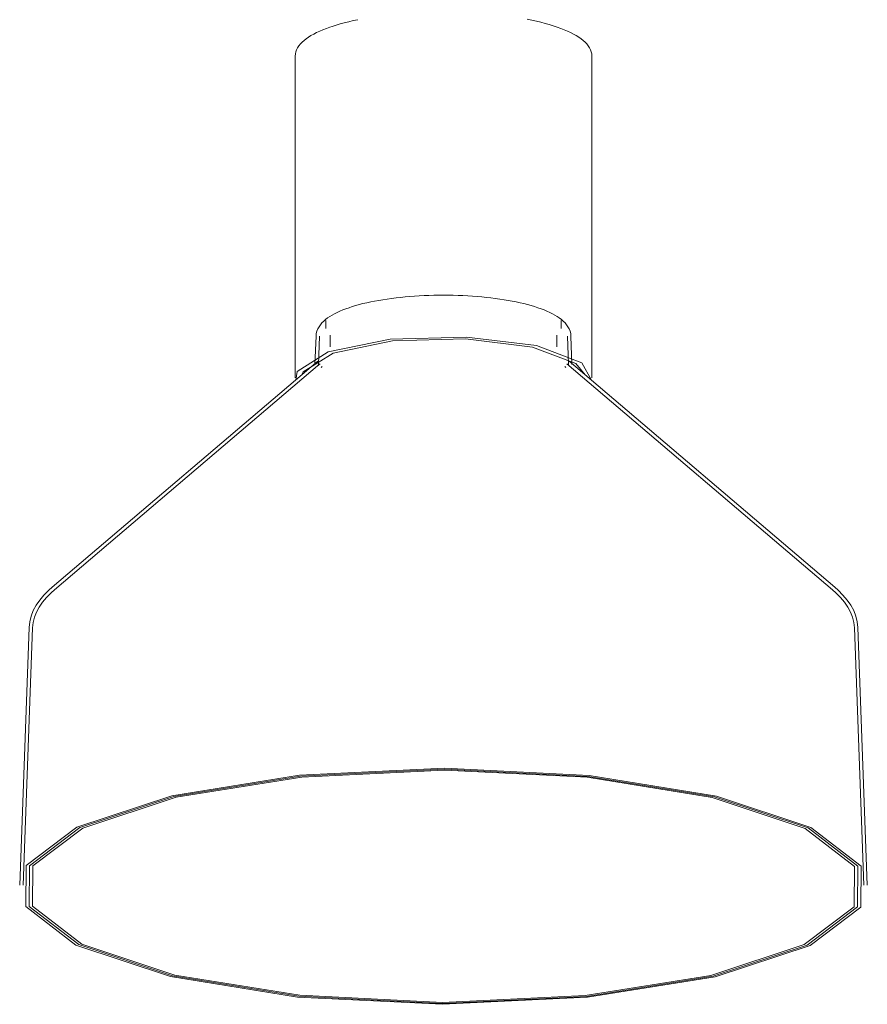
# Model space of a CAD drawing. Header units: millimetres. Extents: x 2834 to 10851, y -1001 to 7778.
# Tile 2 of 8: x 6370 to 6570, y -668 to -435. Entities that reach past the tile are written whole.
import ezdxf

# ---------------------------------------------------------------- set-up
doc = ezdxf.new("R2010")
doc.units = ezdxf.units.MM
doc.layers.add('E-LITE-EQPM', color=7, linetype='Continuous', lineweight=20)

# ---------------------------------------------------------------- blocks, each defined once
blk = doc.blocks.new('68593-5L_ 68594-5L KOMBO200 - 64314-44-5L SAMBA Black_ribbon beige pendant lamp ø450-5L-712902-00 Isometrico PDF')
at = {"layer": 'E-LITE-EQPM', "color": 253, "lineweight": 15, "true_color": 0xaaaaaa}
for p, q in [((3158.6, -443.98), (3158.6, -519.91)), ((3228.6, -519.91), (3228.6, -443.98)), ((3165.81, -506.37), (3165.81, -508.29)), ((3221.35, -508.29), (3221.35, -506.37)), ((3163.5, -510.08), (3163.26, -516.73)), ((3164.3, -510.11), (3164.06, -516.76)), ((3166.86, -509.83), (3166.86, -512.62)), ((3220.29, -512.62), (3220.29, -509.83)), ((3223.1, -516.76), (3222.85, -510.11)), ((3223.89, -516.73), (3223.65, -510.08)), ((3163.91, -515.99), (3101.26, -569.32)), ((3164.43, -516.6), (3101.78, -569.93)), ((3285.38, -569.93), (3222.72, -516.6)), ((3285.89, -569.32), (3223.24, -515.99)), ((3095.79, -578.85), (3093.58, -639.61)), ((3096.59, -578.88), (3094.38, -639.61)), ((3292.77, -639.61), (3290.57, -578.88)), ((3293.57, -639.61), (3291.36, -578.85))]:
    blk.add_line(p, q, dxfattribs=at)
for points in [[(3228.6, -443.98, 0), (3228.56, -443.47, 0), (3228.46, -442.96, 0), (3228.28, -442.47, 0), (3228.04, -442, 0), (3227.74, -441.54, 0), (3227.39, -441.1, 0), (3226.99, -440.68, 0), (3226.54, -440.27, 0), (3226.03, -439.88, 0), (3225.49, -439.5, 0), (3224.89, -439.13, 0), (3224.25, -438.77, 0), (3223.57, -438.42, 0), (3222.84, -438.08, 0), (3222.06, -437.75, 0), (3221.25, -437.43, 0), (3220.39, -437.12, 0), (3219.49, -436.83, 0), (3218.55, -436.54, 0), (3217.57, -436.26, 0), (3216.56, -436, 0), (3215.51, -435.75, 0), (3214.43, -435.51, 0), (3213.31, -435.28, 0)], [(3173.37, -435.39, 0), (3172.27, -435.62, 0), (3171.21, -435.86, 0), (3170.17, -436.12, 0), (3169.18, -436.39, 0), (3168.22, -436.67, 0), (3167.3, -436.96, 0), (3166.77, -437.14, 0)], [(3158.6, -443.98, 0), (3158.64, -443.47, 0), (3158.75, -442.96, 0), (3158.92, -442.47, 0), (3159.16, -442, 0), (3159.46, -441.54, 0), (3159.81, -441.1, 0), (3160.22, -440.68, 0), (3160.67, -440.27, 0), (3161.17, -439.88, 0), (3161.72, -439.5, 0), (3162.31, -439.13, 0), (3162.95, -438.77, 0), (3163.64, -438.42, 0), (3164.37, -438.08, 0), (3165.14, -437.75, 0), (3165.96, -437.43, 0), (3166.77, -437.14, 0)], [(3163.5, -510.08, 0), (3163.57, -509.48, 0), (3163.71, -508.91, 0), (3163.93, -508.36, 0), (3164.21, -507.85, 0), (3164.53, -507.38, 0), (3164.91, -506.93, 0), (3165.32, -506.52, 0), (3165.76, -506.13, 0), (3166.24, -505.77, 0), (3166.76, -505.42, 0), (3167.31, -505.08, 0), (3167.89, -504.77, 0), (3168.5, -504.46, 0), (3169.15, -504.16, 0), (3169.83, -503.88, 0), (3170.55, -503.61, 0), (3171.29, -503.35, 0), (3172.07, -503.09, 0), (3172.88, -502.85, 0), (3173.72, -502.62, 0), (3174.58, -502.4, 0), (3175.48, -502.19, 0), (3176.4, -501.99, 0), (3177.34, -501.8, 0), (3178.31, -501.63, 0), (3179.3, -501.46, 0), (3180.31, -501.31, 0), (3181.35, -501.16, 0), (3182.4, -501.03, 0), (3183.47, -500.91, 0), (3184.55, -500.81, 0), (3185.64, -500.71, 0), (3186.75, -500.63, 0), (3187.87, -500.56, 0), (3189, -500.5, 0), (3190.13, -500.46, 0), (3191.27, -500.43, 0), (3192.41, -500.41, 0), (3193.56, -500.4, 0), (3193.64, -500.4, 0)], [(3223.65, -510.08, 0), (3223.59, -509.48, 0), (3223.44, -508.91, 0), (3223.23, -508.36, 0), (3222.95, -507.85, 0), (3222.62, -507.38, 0), (3222.25, -506.93, 0), (3221.84, -506.52, 0), (3221.4, -506.13, 0), (3220.91, -505.77, 0), (3220.4, -505.42, 0), (3219.85, -505.08, 0), (3219.27, -504.77, 0), (3218.65, -504.46, 0), (3218, -504.16, 0), (3217.32, -503.88, 0), (3216.61, -503.61, 0), (3215.86, -503.35, 0), (3215.09, -503.09, 0), (3214.28, -502.85, 0), (3213.44, -502.62, 0), (3212.57, -502.4, 0), (3211.68, -502.19, 0), (3210.76, -501.99, 0), (3209.82, -501.8, 0), (3208.85, -501.63, 0), (3207.86, -501.46, 0), (3206.84, -501.31, 0), (3205.81, -501.16, 0), (3204.76, -501.03, 0), (3203.69, -500.91, 0), (3202.61, -500.81, 0), (3201.51, -500.71, 0), (3200.4, -500.63, 0), (3199.29, -500.56, 0), (3198.16, -500.5, 0), (3197.02, -500.46, 0), (3195.89, -500.43, 0), (3194.74, -500.41, 0), (3193.64, -500.4, 0)], [(3166.34, -513.79, 0), (3180.96, -510.82, 0), (3198.98, -510.28, 0), (3215.55, -512.31, 0), (3226.24, -516.39, 0), (3228.52, -520.46, 0)], [(3167.51, -514.06, 0), (3181.51, -511.21, 0), (3198.75, -510.69, 0), (3214.61, -512.64, 0), (3224.84, -516.54, 0), (3226.99, -519.16, 0)], [(3158.71, -520.42, 0), (3159.02, -518.41, 0), (3166.34, -513.79, 0)], [(3160.25, -519.03, 0), (3160.5, -518.47, 0), (3167.51, -514.06, 0)], [(3163.26, -516.73, 0), (3163.26, -516.76, 0), (3163.26, -516.76, 0)], [(3164, -517.07, 0), (3164.02, -517.04, 0), (3164.08, -516.95, 0), (3164.2, -516.82, 0), (3164.38, -516.65, 0), (3164.43, -516.6, 0)], [(3164.06, -516.76, 0), (3164.05, -516.9, 0), (3164.02, -517.01, 0), (3164, -517.06, 0), (3164, -517.07, 0)], [(3164.68, -517.49, 0), (3164.7, -517.45, 0), (3164.79, -517.36, 0), (3164.93, -517.23, 0), (3164.95, -517.21, 0)], [(3222.48, -517.49, 0), (3222.45, -517.45, 0), (3222.37, -517.36, 0), (3222.22, -517.23, 0), (3222.21, -517.21, 0)], [(3223.16, -517.07, 0), (3223.14, -517.04, 0), (3223.08, -516.95, 0), (3222.96, -516.82, 0), (3222.77, -516.65, 0), (3222.72, -516.6, 0)], [(3223.1, -516.76, 0), (3223.11, -516.9, 0), (3223.14, -517.01, 0), (3223.16, -517.06, 0), (3223.16, -517.07, 0)], [(3223.89, -516.73, 0), (3223.9, -516.76, 0), (3223.9, -516.76, 0)], [(3095.79, -578.85, 0), (3095.94, -577.49, 0), (3096.28, -576.16, 0), (3096.79, -574.85, 0), (3097.48, -573.59, 0), (3098.32, -572.37, 0), (3099.31, -571.19, 0), (3100.45, -570.05, 0), (3101.26, -569.32, 0)], [(3096.59, -578.88, 0), (3096.73, -577.64, 0), (3097.04, -576.4, 0), (3097.52, -575.19, 0), (3098.16, -574.01, 0), (3098.96, -572.86, 0), (3099.9, -571.73, 0), (3100.99, -570.64, 0), (3101.78, -569.93, 0)], [(3096.59, -578.88, 0), (3096.73, -577.64, 0), (3097.04, -576.4, 0), (3097.52, -575.19, 0), (3098.16, -574.01, 0), (3098.96, -572.86, 0), (3099.9, -571.73, 0), (3100.99, -570.64, 0), (3101.78, -569.93, 0)], [(3290.57, -578.88, 0), (3290.43, -577.64, 0), (3290.12, -576.4, 0), (3289.64, -575.19, 0), (3289, -574.01, 0), (3288.2, -572.86, 0), (3287.26, -571.73, 0), (3286.16, -570.64, 0), (3285.38, -569.93, 0)], [(3290.57, -578.88, 0), (3290.43, -577.64, 0), (3290.12, -576.4, 0), (3289.64, -575.19, 0), (3289, -574.01, 0), (3288.2, -572.86, 0), (3287.26, -571.73, 0), (3286.16, -570.64, 0), (3285.38, -569.93, 0)], [(3291.36, -578.85, 0), (3291.22, -577.49, 0), (3290.88, -576.16, 0), (3290.36, -574.85, 0), (3289.68, -573.59, 0), (3288.84, -572.37, 0), (3287.84, -571.19, 0), (3286.71, -570.05, 0), (3285.89, -569.32, 0)], [(3193.36, -667.74, 0), (3159.17, -666.04, 0), (3129.13, -661.19, 0), (3106.87, -653.76, 0), (3095.06, -644.67, 0), (3095.14, -635, 0), (3107.09, -625.92, 0), (3129.47, -618.52, 0), (3159.58, -613.7, 0), (3193.8, -612.04, 0)], [(3193.36, -667.52, 0), (3159.44, -665.83, 0), (3129.65, -661.02, 0), (3107.56, -653.65, 0), (3095.85, -644.63, 0), (3095.92, -635.04, 0), (3107.78, -626.03, 0), (3129.98, -618.69, 0), (3159.86, -613.91, 0), (3193.8, -612.27, 0)], [(3193.36, -667.52, 0), (3159.44, -665.83, 0), (3129.65, -661.02, 0), (3107.56, -653.65, 0), (3095.85, -644.63, 0), (3095.92, -635.04, 0), (3107.78, -626.03, 0), (3129.98, -618.69, 0), (3159.86, -613.91, 0), (3193.8, -612.27, 0)], [(3193.36, -667.3, 0), (3159.72, -665.62, 0), (3130.16, -660.85, 0), (3108.25, -653.54, 0), (3096.64, -644.59, 0), (3096.71, -635.08, 0), (3108.47, -626.14, 0), (3130.5, -618.86, 0), (3160.13, -614.12, 0), (3193.8, -612.49, 0)], [(3193.8, -612.04, 0), (3227.99, -613.74, 0), (3258.03, -618.6, 0), (3280.29, -626.02, 0), (3292.1, -635.12, 0), (3292.02, -644.79, 0), (3280.07, -653.87, 0), (3257.69, -661.27, 0), (3227.57, -666.08, 0), (3193.36, -667.74, 0)], [(3193.8, -612.27, 0), (3227.71, -613.95, 0), (3257.51, -618.77, 0), (3279.6, -626.13, 0), (3291.31, -635.16, 0), (3291.23, -644.75, 0), (3279.38, -653.76, 0), (3257.18, -661.1, 0), (3227.3, -665.87, 0), (3193.36, -667.52, 0)], [(3193.8, -612.27, 0), (3227.71, -613.95, 0), (3257.51, -618.77, 0), (3279.6, -626.13, 0), (3291.31, -635.16, 0), (3291.23, -644.75, 0), (3279.38, -653.76, 0), (3257.18, -661.1, 0), (3227.3, -665.87, 0), (3193.36, -667.52, 0)], [(3193.8, -612.49, 0), (3227.44, -614.16, 0), (3256.99, -618.94, 0), (3278.9, -626.24, 0), (3290.52, -635.19, 0), (3290.45, -644.71, 0), (3278.69, -653.65, 0), (3256.66, -660.92, 0), (3227.03, -665.66, 0), (3193.36, -667.3, 0)]]:
    blk.add_polyline3d(points, dxfattribs=at)

msp = doc.modelspace()

# ---------------------------------------------------------------- block references
at = {"layer": 'E-LITE-EQPM', "color": 253, "lineweight": 15, "true_color": 0xaaaaaa}
msp.add_blockref('68593-5L_ 68594-5L KOMBO200 - 64314-44-5L SAMBA Black_ribbon beige pendant lamp ø450-5L-712902-00 Isometrico PDF', (3276.42, 0), dxfattribs=at)

doc.saveas('drawing.dxf')
